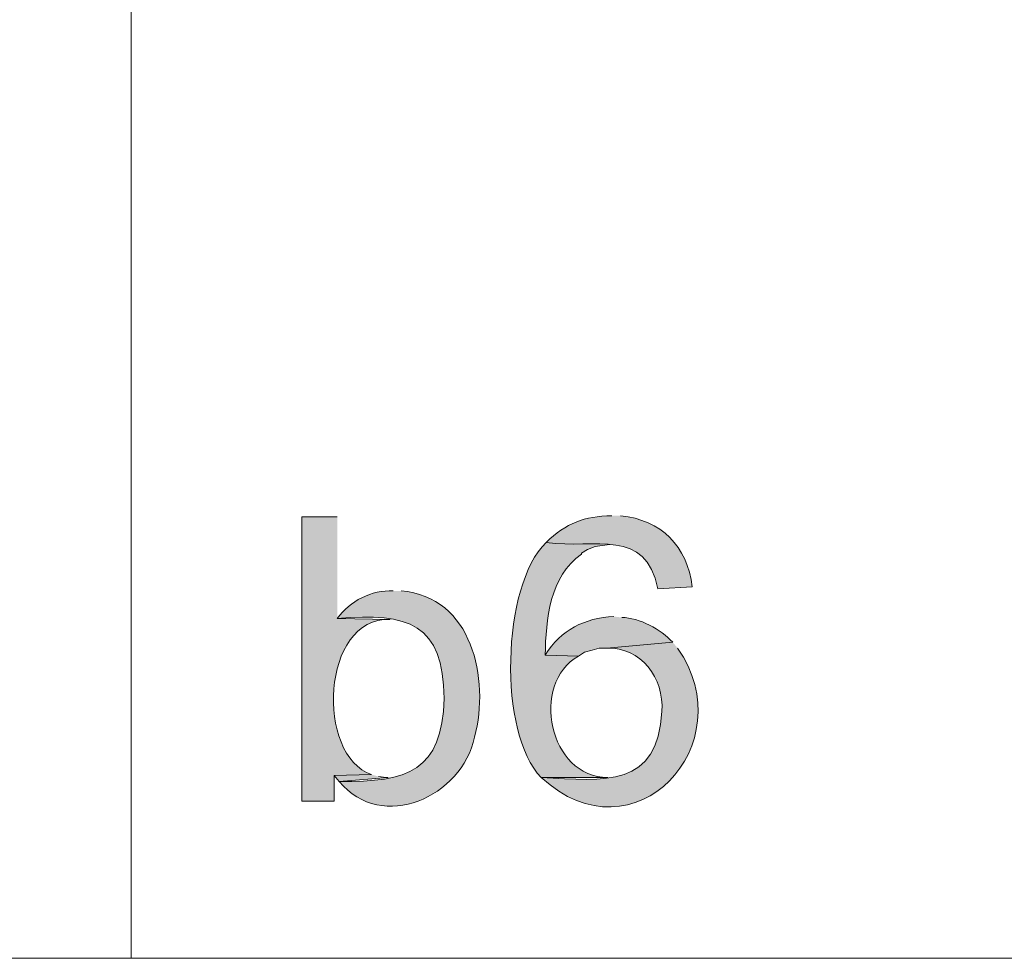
# Model space of a CAD drawing. Header units: inches. Extents: x 1352 to 2050, y -1711 to -1289.
# Tile 9 of 256: x 1500 to 1521, y -1698 to -1678. Entities that reach past the tile are written whole.
import ezdxf

# ---------------------------------------------------------------- set-up
doc = ezdxf.new("R2010")
doc.units = ezdxf.units.IN
doc.header["$MEASUREMENT"] = 0
doc.layers.add('图层 1', color=7, linetype='Continuous')

# ---------------------------------------------------------------- blocks, each defined once
blk = doc.blocks.new('block 5')
at = {"layer": '图层 1', "true_color": 0x221814}
h = blk.add_hatch(color=250, dxfattribs=at)
edge = h.paths.add_edge_path()
edge.add_spline(control_points=[(1506.514, -1688.176), (1506.514, -1688.176), (1505.758, -1688.176), (1505.758, -1688.176), (1505.758, -1688.176), (1505.758, -1694.272), (1505.758, -1694.272), (1505.758, -1694.272), (1506.451, -1694.272), (1506.451, -1694.272), (1506.451, -1694.272), (1506.451, -1693.722), (1506.451, -1693.722), (1506.451, -1693.722), (1507.25, -1693.701), (1507.25, -1693.701), (1506.046, -1693.294), (1506.164, -1690.324), (1507.65, -1690.377), (1507.65, -1690.377), (1506.514, -1690.356), (1506.514, -1690.356)], knot_values=[0, 0, 0, 0, 0.352778, 0.352778, 0.352778, 0.705556, 0.705556, 0.705556, 1.058333, 1.058333, 1.058333, 1.411111, 1.411111, 1.411111, 1.763889, 1.763889, 1.763889, 2.116667, 2.116667, 2.116667, 2.469444, 2.469444, 2.469444, 2.469444], degree=3, periodic=0)
edge.add_line((1506.514, -1690.356), (1506.514, -1688.176))
h = blk.add_hatch(color=250, dxfattribs=at)
edge = h.paths.add_edge_path()
edge.add_spline(control_points=[(1512.401, -1688.155), (1511.804, -1688.169), (1511.422, -1688.307), (1510.992, -1688.727), (1512.058, -1688.875), (1513.113, -1688.397), (1513.388, -1689.721), (1513.388, -1689.721), (1514.124, -1689.679), (1514.124, -1689.679), (1514.016, -1688.804), (1513.461, -1688.244), (1512.589, -1688.155)], knot_values=[0, 0, 0, 0, 0.352778, 0.352778, 0.352778, 0.705556, 0.705556, 0.705556, 1.058333, 1.058333, 1.058333, 1.411111, 1.411111, 1.411111, 1.411111], degree=3, periodic=0)
edge.add_line((1512.589, -1688.155), (1512.401, -1688.155))
h = blk.add_hatch(color=250, dxfattribs=at)
edge = h.paths.add_edge_path()
edge.add_spline(control_points=[(1510.992, -1688.727), (1510.032, -1689.653), (1509.96, -1692.828), (1510.887, -1693.764), (1510.887, -1693.764), (1512.316, -1693.764), (1512.316, -1693.764), (1511.053, -1693.759), (1510.638, -1691.759), (1511.686, -1691.16), (1511.686, -1691.16), (1510.971, -1691.139), (1510.971, -1691.139), (1510.987, -1690.378), (1511.065, -1689.452), (1511.749, -1688.98), (1511.749, -1688.98), (1511.749, -1688.959), (1511.749, -1688.959), (1511.749, -1688.959), (1511.875, -1688.875), (1511.875, -1688.875), (1511.875, -1688.875), (1512.043, -1688.811), (1512.043, -1688.811), (1512.043, -1688.811), (1512.19, -1688.79), (1512.19, -1688.79), (1512.19, -1688.79), (1512.358, -1688.769), (1512.358, -1688.769)], knot_values=[0, 0, 0, 0, 0.352778, 0.352778, 0.352778, 0.705556, 0.705556, 0.705556, 1.058333, 1.058333, 1.058333, 1.411111, 1.411111, 1.411111, 1.763889, 1.763889, 1.763889, 2.116667, 2.116667, 2.116667, 2.469444, 2.469444, 2.469444, 2.822222, 2.822222, 2.822222, 3.175, 3.175, 3.175, 3.527778, 3.527778, 3.527778, 3.527778], degree=3, periodic=0)
edge.add_line((1512.358, -1688.769), (1510.992, -1688.727))
h = blk.add_hatch(color=250, dxfattribs=at)
edge = h.paths.add_edge_path()
edge.add_spline(control_points=[(1507.713, -1689.764), (1507.249, -1689.742), (1506.788, -1689.981), (1506.515, -1690.356), (1508.051, -1690.22), (1508.783, -1690.474), (1508.806, -1692.07), (1508.758, -1693.628), (1508.036, -1693.864), (1506.557, -1693.849), (1507.479, -1694.954), (1509.187, -1694.18), (1509.458, -1692.896), (1509.786, -1691.651), (1509.408, -1689.886), (1507.881, -1689.764)], knot_values=[0, 0, 0, 0, 0.352778, 0.352778, 0.352778, 0.705556, 0.705556, 0.705556, 1.058333, 1.058333, 1.058333, 1.411111, 1.411111, 1.411111, 1.763889, 1.763889, 1.763889, 1.763889], degree=3, periodic=0)
edge.add_line((1507.881, -1689.764), (1507.713, -1689.764))
h = blk.add_hatch(color=250, dxfattribs=at)
edge = h.paths.add_edge_path()
edge.add_spline(control_points=[(1512.442, -1690.314), (1511.813, -1690.347), (1511.315, -1690.598), (1510.971, -1691.139), (1510.971, -1691.139), (1511.685, -1691.16), (1511.685, -1691.16), (1511.685, -1691.16), (1511.812, -1691.076), (1511.812, -1691.076), (1511.812, -1691.076), (1511.98, -1691.033), (1511.98, -1691.033), (1511.98, -1691.033), (1512.127, -1690.991), (1512.127, -1690.991), (1512.127, -1690.991), (1512.295, -1690.991), (1512.295, -1690.991), (1512.295, -1690.991), (1513.704, -1690.864), (1513.704, -1690.864), (1513.448, -1690.585), (1512.994, -1690.339), (1512.611, -1690.335)], knot_values=[0, 0, 0, 0, 0.352778, 0.352778, 0.352778, 0.705556, 0.705556, 0.705556, 1.058333, 1.058333, 1.058333, 1.411111, 1.411111, 1.411111, 1.763889, 1.763889, 1.763889, 2.116667, 2.116667, 2.116667, 2.469444, 2.469444, 2.469444, 2.822222, 2.822222, 2.822222, 2.822222], degree=3, periodic=0)
edge.add_line((1512.611, -1690.335), (1512.442, -1690.314))
h = blk.add_hatch(color=250, dxfattribs=at)
edge = h.paths.add_edge_path()
edge.add_spline(control_points=[(1513.704, -1690.864), (1513.704, -1690.864), (1512.295, -1690.991), (1512.295, -1690.991), (1513.028, -1690.966), (1513.525, -1691.633), (1513.472, -1692.346), (1513.397, -1693.974), (1512.254, -1693.844), (1510.887, -1693.764), (1512.877, -1695.603), (1515.245, -1693.039), (1513.809, -1690.991)], knot_values=[0, 0, 0, 0, 0.352778, 0.352778, 0.352778, 0.705556, 0.705556, 0.705556, 1.058333, 1.058333, 1.058333, 1.411111, 1.411111, 1.411111, 1.411111], degree=3, periodic=0)
edge.add_line((1513.809, -1690.991), (1513.704, -1690.864))
blk.add_hatch(color=250, dxfattribs=at).paths.add_polyline_path([(1507.25, -1693.701), (1506.451, -1693.722), (1506.556, -1693.849), (1507.608, -1693.764), (1507.566, -1693.764), (1507.397, -1693.743)])
at = {"layer": '图层 1', "lineweight": 0}
blk.add_lwpolyline([(1507.25, -1693.701), (1506.451, -1693.722), (1506.556, -1693.849), (1507.608, -1693.764), (1507.566, -1693.764), (1507.397, -1693.743)], dxfattribs=at)
for points, knots in [([(1506.514, -1688.176), (1506.514, -1688.176), (1505.758, -1688.176), (1505.758, -1688.176), (1505.758, -1688.176), (1505.758, -1694.272), (1505.758, -1694.272), (1505.758, -1694.272), (1506.451, -1694.272), (1506.451, -1694.272), (1506.451, -1694.272), (1506.451, -1693.722), (1506.451, -1693.722), (1506.451, -1693.722), (1507.25, -1693.701), (1507.25, -1693.701), (1506.046, -1693.294), (1506.164, -1690.324), (1507.65, -1690.377), (1507.65, -1690.377), (1506.514, -1690.356), (1506.514, -1690.356)], [0, 0, 0, 0, 1, 1, 1, 2, 2, 2, 3, 3, 3, 4, 4, 4, 5, 5, 5, 6, 6, 6, 7, 7, 7, 7]), ([(1512.401, -1688.155), (1511.804, -1688.169), (1511.422, -1688.307), (1510.992, -1688.727), (1512.058, -1688.875), (1513.113, -1688.397), (1513.388, -1689.721), (1513.388, -1689.721), (1514.124, -1689.679), (1514.124, -1689.679), (1514.016, -1688.804), (1513.461, -1688.244), (1512.589, -1688.155)], [0, 0, 0, 0, 1, 1, 1, 2, 2, 2, 3, 3, 3, 4, 4, 4, 4]), ([(1510.992, -1688.727), (1510.032, -1689.653), (1509.96, -1692.828), (1510.887, -1693.764), (1510.887, -1693.764), (1512.316, -1693.764), (1512.316, -1693.764), (1511.053, -1693.759), (1510.638, -1691.759), (1511.686, -1691.16), (1511.686, -1691.16), (1510.971, -1691.139), (1510.971, -1691.139), (1510.987, -1690.378), (1511.065, -1689.452), (1511.749, -1688.98), (1511.749, -1688.98), (1511.749, -1688.959), (1511.749, -1688.959), (1511.749, -1688.959), (1511.875, -1688.875), (1511.875, -1688.875), (1511.875, -1688.875), (1512.043, -1688.811), (1512.043, -1688.811), (1512.043, -1688.811), (1512.19, -1688.79), (1512.19, -1688.79), (1512.19, -1688.79), (1512.358, -1688.769), (1512.358, -1688.769)], [0, 0, 0, 0, 1, 1, 1, 2, 2, 2, 3, 3, 3, 4, 4, 4, 5, 5, 5, 6, 6, 6, 7, 7, 7, 8, 8, 8, 9, 9, 9, 10, 10, 10, 10]), ([(1507.713, -1689.764), (1507.249, -1689.742), (1506.788, -1689.981), (1506.515, -1690.356), (1508.051, -1690.22), (1508.783, -1690.474), (1508.806, -1692.07), (1508.758, -1693.628), (1508.036, -1693.864), (1506.557, -1693.849), (1507.479, -1694.954), (1509.187, -1694.18), (1509.458, -1692.896), (1509.786, -1691.651), (1509.408, -1689.886), (1507.881, -1689.764)], [0, 0, 0, 0, 1, 1, 1, 2, 2, 2, 3, 3, 3, 4, 4, 4, 5, 5, 5, 5]), ([(1512.442, -1690.314), (1511.813, -1690.347), (1511.315, -1690.598), (1510.971, -1691.139), (1510.971, -1691.139), (1511.685, -1691.16), (1511.685, -1691.16), (1511.685, -1691.16), (1511.812, -1691.076), (1511.812, -1691.076), (1511.812, -1691.076), (1511.98, -1691.033), (1511.98, -1691.033), (1511.98, -1691.033), (1512.127, -1690.991), (1512.127, -1690.991), (1512.127, -1690.991), (1512.295, -1690.991), (1512.295, -1690.991), (1512.295, -1690.991), (1513.704, -1690.864), (1513.704, -1690.864), (1513.448, -1690.585), (1512.994, -1690.339), (1512.611, -1690.335)], [0, 0, 0, 0, 1, 1, 1, 2, 2, 2, 3, 3, 3, 4, 4, 4, 5, 5, 5, 6, 6, 6, 7, 7, 7, 8, 8, 8, 8]), ([(1513.704, -1690.864), (1513.704, -1690.864), (1512.295, -1690.991), (1512.295, -1690.991), (1513.028, -1690.966), (1513.525, -1691.633), (1513.472, -1692.346), (1513.397, -1693.974), (1512.254, -1693.844), (1510.887, -1693.764), (1512.877, -1695.603), (1515.245, -1693.039), (1513.809, -1690.991)], [0, 0, 0, 0, 1, 1, 1, 2, 2, 2, 3, 3, 3, 4, 4, 4, 4])]:
    blk.add_open_spline(points, degree=3, knots=knots, dxfattribs=at)
blk = doc.blocks.new('block 3')
at = {"layer": '图层 1', "color": 250, "lineweight": 18, "true_color": 0x221814}
for points in [[(1502.1, -1505.762), (1502.1, -1697.637)], [(1370.149, -1697.637), (1634.072, -1697.637)]]:
    blk.add_lwpolyline(points, dxfattribs=at)
at = {"layer": '图层 1'}
blk.add_blockref('block 5', (0, 0), dxfattribs=at)
blk = doc.blocks.new('block 2')
at = {"layer": '图层 1'}
blk.add_blockref('block 3', (0, 0), dxfattribs=at)

msp = doc.modelspace()

# ---------------------------------------------------------------- block references
at = {"layer": '图层 1'}
msp.add_blockref('block 2', (0, 0), dxfattribs=at)

doc.saveas('drawing.dxf')
